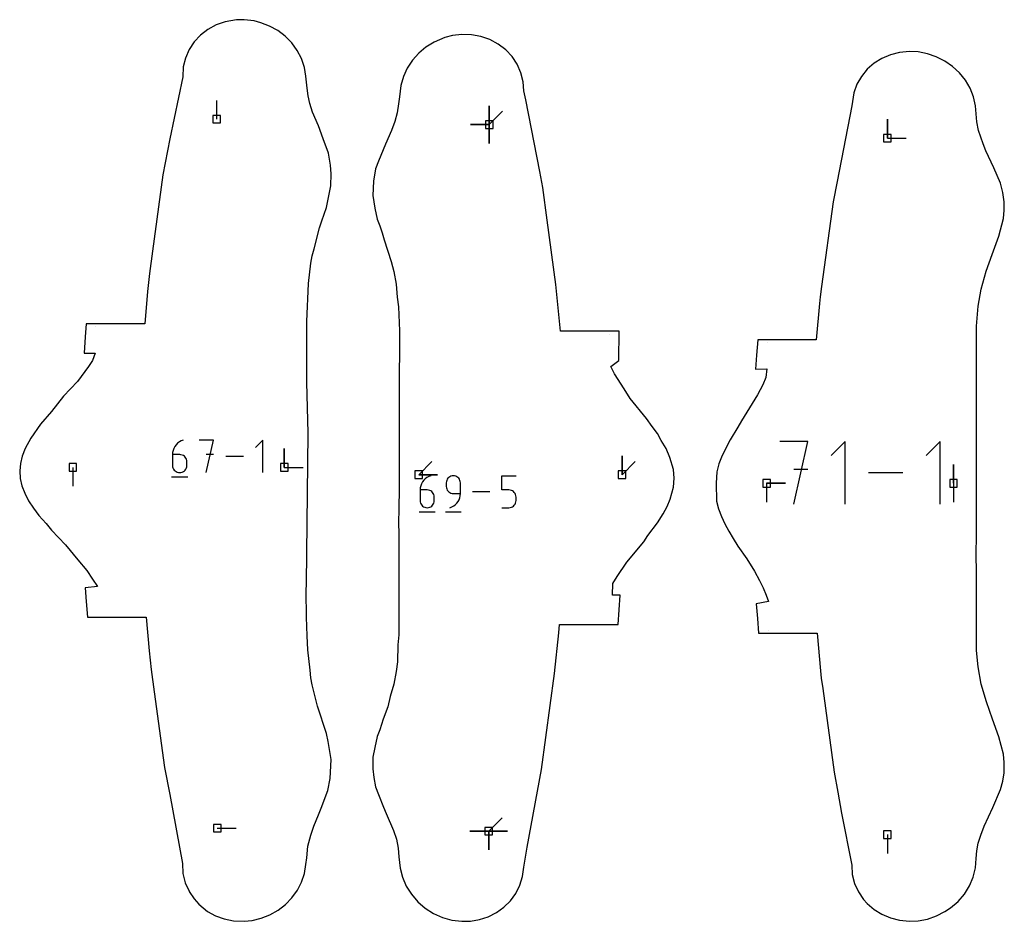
# Model space of a CAD drawing. Extents: x 0 to 600, y 0 to 900.
# Tile 22 of 55: x 293 to 368, y 513 to 581. Entities that reach past the tile are written whole.
import ezdxf

# ---------------------------------------------------------------- set-up
doc = ezdxf.new("R2010")
doc.units = 0

msp = doc.modelspace()

# ---------------------------------------------------------------- linework, layer by layer
at = {"layer": 'annotation', "color": 1}
for p, q in [((307.862592, 573.867046), (307.862592, 575.295796)), ((328.572881, 573.45976), (328.572881, 574.88851)), ((328.572881, 573.45976), (328.572881, 574.88851)), ((328.572881, 574.88851), (328.572881, 573.45976)), ((328.572881, 573.45976), (328.572881, 574.88851)), ((328.572881, 574.88851), (328.572881, 573.45976)), ((328.572881, 573.45976), (328.572881, 574.88851)), ((328.572881, 574.88851), (328.572881, 573.45976)), ((328.572881, 573.45976), (329.58316, 574.470039)), ((328.572881, 573.45976), (327.144131, 573.45976)), ((328.572881, 573.45976), (327.144131, 573.45976)), ((327.144131, 573.45976), (328.572881, 573.45976)), ((328.572881, 573.45976), (328.572881, 572.03101)), ((328.572881, 573.45976), (328.572881, 572.03101)), ((328.572881, 572.03101), (328.572881, 573.45976)), ((328.572881, 573.45976), (328.572881, 572.03101)), ((328.572881, 572.03101), (328.572881, 573.45976)), ((358.829745, 572.430741), (358.829745, 573.859491)), ((358.829745, 572.430741), (358.829745, 573.859491)), ((358.829745, 573.859491), (358.829745, 572.430741)), ((358.829745, 572.430741), (360.258495, 572.430741)), ((298.638288, 558.101106), (298.63828, 558.100981)), ((337.695668, 557.539834), (337.69521, 557.546376)), ((349.715175, 556.895906), (349.71516, 556.895703)), ((304.89497, 549.25169), (304.781307, 549.137545)), ((305.024507, 549.349375), (304.89497, 549.25169)), ((305.168443, 549.428616), (305.024507, 549.349375)), ((305.325298, 549.487428), (305.168443, 549.428616)), ((305.325298, 549.487428), (305.325298, 549.487428)), ((307.618923, 549.487428), (306.522461, 549.487428)), ((307.070769, 547.021741), (307.618923, 549.487428)), ((311.364692, 549.487428), (310.816539, 548.939119)), ((311.364692, 547.021741), (311.364692, 549.487428)), ((352.774187, 549.389011), (350.658539, 549.389011)), ((351.716512, 544.631413), (352.774187, 549.389011)), ((355.616259, 549.389011), (354.558584, 548.331038)), ((355.616259, 544.631413), (355.616259, 549.389011)), ((362.843505, 549.389011), (361.785831, 548.331038)), ((362.843505, 544.631413), (362.843505, 549.389011)), ((304.514959, 548.55608), (304.502835, 548.389419)), ((304.550346, 548.716208), (304.514959, 548.55608)), ((304.607518, 548.867819), (304.550346, 548.716208)), ((304.684997, 549.008926), (304.607518, 548.867819)), ((304.781307, 549.137545), (304.684997, 549.008926)), ((312.998646, 547.422532), (312.998646, 548.851282)), ((312.998646, 547.422532), (312.998646, 548.851282)), ((312.998646, 548.851282), (312.998646, 547.422532)), ((304.502835, 548.389419), (304.502835, 547.569894)), ((305.05037, 548.389419), (304.502835, 548.389419)), ((305.148846, 548.380631), (305.05037, 548.389419)), ((305.241508, 548.355286), (305.148846, 548.380631)), ((305.326815, 548.314912), (305.241508, 548.355286)), ((305.403227, 548.261037), (305.326815, 548.314912)), ((305.469201, 548.195191), (305.403227, 548.261037)), ((305.523198, 548.118902), (305.469201, 548.195191)), ((305.563675, 548.033697), (305.523198, 548.118902)), ((305.589091, 547.941106), (305.563675, 548.033697)), ((305.597906, 547.842657), (305.589091, 547.941106)), ((305.597906, 547.569894), (305.597906, 547.842657)), ((305.597906, 547.842657), (305.597906, 547.842657)), ((307.618923, 548.389419), (307.070769, 548.389419)), ((309.89206, 548.254584), (308.543865, 548.254584)), ((323.209901, 546.862075), (324.22018, 547.872354)), ((338.660905, 546.862075), (338.660905, 548.290825)), ((338.660905, 546.862075), (338.660905, 548.290825)), ((338.660905, 548.290825), (338.660905, 546.862075)), ((338.660905, 546.862075), (339.671184, 547.872354)), ((296.924612, 547.422532), (296.924612, 545.993783)), ((304.502835, 547.569894), (304.502835, 547.569894)), ((304.502835, 547.569894), (304.511675, 547.471398)), ((304.511675, 547.471398), (304.537155, 547.378679)), ((304.537155, 547.378679), (304.577715, 547.293289)), ((304.577715, 547.293289), (304.631794, 547.21678)), ((304.631794, 547.21678), (304.697832, 547.150703)), ((304.697832, 547.150703), (304.774269, 547.096609)), ((304.774269, 547.096609), (304.859544, 547.05605)), ((304.859544, 547.05605), (304.952098, 547.030576)), ((304.952098, 547.030576), (305.05037, 547.021741)), ((305.05037, 547.021741), (305.148846, 547.030576)), ((305.05037, 547.021741), (305.05037, 547.021741)), ((305.148846, 547.030576), (305.241508, 547.05605)), ((305.241508, 547.05605), (305.326815, 547.096609)), ((305.326815, 547.096609), (305.403227, 547.150703)), ((305.403227, 547.150703), (305.469201, 547.21678)), ((305.469201, 547.21678), (305.523198, 547.293289)), ((305.523198, 547.293289), (305.563675, 547.378679)), ((305.563675, 547.378679), (305.589091, 547.471398)), ((305.589091, 547.471398), (305.597906, 547.569894)), ((312.998646, 547.422532), (314.427396, 547.422532)), ((352.774187, 547.270379), (351.716512, 547.270379)), ((360.00203, 547.010212), (357.400657, 547.010212)), ((363.852964, 546.215873), (363.852964, 547.644622)), ((363.852964, 546.215873), (363.852964, 547.644622)), ((363.852964, 547.644622), (363.852964, 546.215873)), ((304.434258, 546.71353), (305.667101, 546.71353)), ((323.209901, 546.862075), (324.638651, 546.862075)), ((323.209901, 546.862075), (324.638651, 546.862075)), ((324.638651, 546.862075), (323.209901, 546.862075)), ((323.498729, 546.313285), (323.422518, 546.174487)), ((323.593463, 546.439798), (323.498729, 546.313285)), ((323.705265, 546.552075), (323.593463, 546.439798)), ((323.832682, 546.648162), (323.705265, 546.552075)), ((323.974262, 546.726106), (323.832682, 546.648162)), ((324.128549, 546.783954), (323.974262, 546.726106)), ((324.128549, 546.783954), (324.128549, 546.783954)), ((325.314738, 546.34151), (325.306042, 546.24462)), ((325.306042, 546.24462), (325.306042, 545.974953)), ((325.3398, 546.432726), (325.314738, 546.34151)), ((325.379696, 546.516738), (325.3398, 546.432726)), ((325.43289, 546.592019), (325.379696, 546.516738)), ((325.497847, 546.65704), (325.43289, 546.592019)), ((325.573033, 546.710272), (325.497847, 546.65704)), ((325.656913, 546.750188), (325.573033, 546.710272)), ((325.747952, 546.775258), (325.656913, 546.750188)), ((325.844616, 546.783954), (325.747952, 546.775258)), ((325.941479, 546.775258), (325.844616, 546.783954)), ((325.844616, 546.783954), (325.844616, 546.783954)), ((326.032625, 546.750188), (325.941479, 546.775258)), ((326.116536, 546.710272), (326.032625, 546.750188)), ((326.191697, 546.65704), (326.116536, 546.710272)), ((326.256592, 546.592019), (326.191697, 546.65704)), ((326.309704, 546.516738), (326.256592, 546.592019)), ((326.349519, 546.432726), (326.309704, 546.516738)), ((326.374519, 546.34151), (326.349519, 546.432726)), ((326.383189, 546.24462), (326.374519, 546.34151)), ((326.383189, 545.435771), (326.383189, 546.24462)), ((326.383189, 546.24462), (326.383189, 546.24462)), ((329.528468, 545.703917), (329.528468, 546.783954)), ((329.528468, 546.783954), (330.605615, 546.783954)), ((349.650273, 546.215873), (351.079023, 546.215872)), ((349.650273, 546.215873), (351.079023, 546.215872)), ((351.079023, 546.215872), (349.650273, 546.215873)), ((349.650273, 546.215873), (349.650273, 544.787123)), ((363.852964, 546.215873), (363.852964, 544.787123)), ((323.331474, 545.867851), (323.319548, 545.703917)), ((323.319548, 545.703917), (323.319548, 544.897806)), ((323.858122, 545.703917), (323.319548, 545.703917)), ((323.366281, 546.025358), (323.331474, 545.867851)), ((323.422518, 546.174487), (323.366281, 546.025358)), ((323.954986, 545.695273), (323.858122, 545.703917)), ((324.046131, 545.670343), (323.954986, 545.695273)), ((324.130042, 545.63063), (324.046131, 545.670343)), ((324.205203, 545.577637), (324.130042, 545.63063)), ((324.270098, 545.512868), (324.205203, 545.577637)), ((324.32321, 545.437828), (324.270098, 545.512868)), ((325.306042, 545.974953), (325.306042, 545.974953)), ((325.306042, 545.974953), (325.314738, 545.878069)), ((325.314738, 545.878069), (325.3398, 545.786867)), ((325.3398, 545.786867), (325.379696, 545.702875)), ((325.379696, 545.702875), (325.43289, 545.627618)), ((325.43289, 545.627618), (325.497847, 545.562623)), ((325.497847, 545.562623), (325.573033, 545.509414)), ((325.573033, 545.509414), (325.656913, 545.469519)), ((325.656913, 545.469519), (325.747952, 545.444463)), ((325.747952, 545.444463), (325.844616, 545.435771)), ((328.619197, 545.571289), (327.293068, 545.571289)), ((330.067041, 545.703917), (329.528468, 545.703917)), ((330.163745, 545.695273), (330.067041, 545.703917)), ((330.254805, 545.670343), (330.163745, 545.695273)), ((330.338691, 545.63063), (330.254805, 545.670343)), ((330.413872, 545.577637), (330.338691, 545.63063)), ((330.478817, 545.512868), (330.413872, 545.577637)), ((330.531995, 545.437828), (330.478817, 545.512868)), ((323.319548, 544.897806), (323.319548, 544.897806)), ((323.319548, 544.897806), (323.328244, 544.800922)), ((323.328244, 544.800922), (323.353307, 544.70972)), ((323.353307, 544.70972), (323.393202, 544.625728)), ((324.363025, 545.354018), (324.32321, 545.437828)), ((324.32321, 544.625728), (324.363025, 544.70972)), ((324.388025, 545.262942), (324.363025, 545.354018)), ((324.363025, 544.70972), (324.388025, 544.800922)), ((324.396695, 545.166104), (324.388025, 545.262942)), ((324.388025, 544.800922), (324.396695, 544.897806)), ((324.396695, 544.897806), (324.396695, 545.166104)), ((324.396695, 545.166104), (324.396695, 545.166104)), ((325.844616, 545.435771), (326.383189, 545.435771)), ((325.997743, 544.589383), (326.109431, 544.7014)), ((326.109431, 544.7014), (326.204088, 544.827672)), ((326.204088, 544.827672), (326.280254, 544.966222)), ((326.280254, 544.966222), (326.336466, 545.115072)), ((326.336466, 545.115072), (326.371265, 545.272248)), ((326.371265, 545.272248), (326.383189, 545.435771)), ((330.531961, 544.625728), (330.571857, 544.70972)), ((330.571874, 545.354018), (330.531995, 545.437828)), ((330.571857, 544.70972), (330.59692, 544.800922)), ((330.596925, 545.262942), (330.571874, 545.354018)), ((330.59692, 544.800922), (330.605615, 544.897806)), ((330.605615, 545.166104), (330.596925, 545.262942)), ((330.605615, 544.897806), (330.605615, 545.166104)), ((330.605615, 545.166104), (330.605615, 545.166104)), ((323.252094, 544.055458), (324.464759, 544.055458)), ((323.393202, 544.625728), (323.446396, 544.550471)), ((323.446396, 544.550471), (323.511354, 544.485476)), ((323.511354, 544.485476), (323.58654, 544.432267)), ((323.58654, 544.432267), (323.670419, 544.392372)), ((323.670419, 544.392372), (323.761458, 544.367316)), ((323.761458, 544.367316), (323.858122, 544.358624)), ((323.858122, 544.358624), (323.954986, 544.367316)), ((323.858122, 544.358624), (323.858122, 544.358624)), ((323.954986, 544.367316), (324.046131, 544.392372)), ((324.046131, 544.392372), (324.130042, 544.432267)), ((324.130042, 544.432267), (324.205203, 544.485476)), ((324.205203, 544.485476), (324.270098, 544.550471)), ((324.270098, 544.550471), (324.32321, 544.625728)), ((325.238739, 544.055458), (326.451404, 544.055458)), ((325.575101, 544.358624), (325.729117, 544.416018)), ((325.575101, 544.358624), (325.575101, 544.358624)), ((325.729117, 544.416018), (325.870485, 544.493597)), ((325.870485, 544.493597), (325.997743, 544.589383)), ((329.528468, 544.358624), (330.067041, 544.358624)), ((330.067041, 544.358624), (330.163705, 544.367316)), ((330.067041, 544.358624), (330.067041, 544.358624)), ((330.163705, 544.367316), (330.254744, 544.392372)), ((330.254744, 544.392372), (330.338624, 544.432267)), ((330.338624, 544.432267), (330.41381, 544.485476)), ((330.41381, 544.485476), (330.478767, 544.550471)), ((330.478767, 544.550471), (330.531961, 544.625728)), ((349.765912, 535.066701), (349.765918, 535.066632)), ((328.53433, 519.788556), (329.544608, 520.798835)), ((307.905835, 520.014562), (309.334585, 520.014562)), ((328.53433, 519.788556), (327.10558, 519.788556)), ((328.53433, 519.788556), (327.10558, 519.788556)), ((327.10558, 519.788556), (328.53433, 519.788556)), ((328.53433, 519.788556), (328.534329, 518.359806)), ((328.53433, 519.788556), (328.534329, 518.359806)), ((328.534329, 518.359806), (328.53433, 519.788556)), ((328.53433, 519.788556), (328.534329, 518.359806)), ((328.534329, 518.359806), (328.53433, 519.788556)), ((328.53433, 519.788556), (329.96308, 519.788556)), ((328.53433, 519.788556), (329.96308, 519.788556)), ((329.96308, 519.788556), (328.53433, 519.788556)), ((328.53433, 519.788556), (329.96308, 519.788556)), ((329.96308, 519.788556), (328.53433, 519.788556)), ((328.53433, 519.788556), (329.96308, 519.788556)), ((329.96308, 519.788556), (328.53433, 519.788556)), ((358.829745, 519.524548), (358.829745, 518.095798))]:
    msp.add_line(p, q, dxfattribs=at)
at = {"layer": 'boundary', "color": 5}
for p, q in [((309.355073, 581.407237), (308.506491, 581.269604)), ((309.961531, 581.426637), (309.355073, 581.407237)), ((310.696386, 581.340338), (309.961531, 581.426637)), ((307.191465, 580.687376), (306.628695, 580.253242)), ((307.822585, 581.028984), (307.191465, 580.687376)), ((308.506491, 581.269604), (307.822585, 581.028984)), ((311.21312, 581.200608), (310.696386, 581.340338)), ((311.879158, 580.943277), (311.21312, 581.200608)), ((312.501755, 580.595259), (311.879158, 580.943277)), ((306.628695, 580.253242), (306.148129, 579.73729)), ((313.067321, 580.163958), (312.501755, 580.595259)), ((313.563307, 579.658355), (313.067321, 580.163958)), ((325.205592, 580.069485), (324.376722, 579.729428)), ((325.778537, 580.22156), (325.205592, 580.069485)), ((326.487276, 580.305722), (325.778537, 580.22156)), ((327.222364, 580.283136), (326.487276, 580.305722)), ((327.942497, 580.150454), (327.222364, 580.283136)), ((328.626813, 579.910772), (327.942497, 580.150454)), ((329.258495, 579.570054), (328.626813, 579.910772)), ((305.761574, 579.152223), (305.478549, 578.512524)), ((306.148129, 579.73729), (305.761574, 579.152223)), ((313.978341, 579.089053), (313.563307, 579.658355)), ((323.763385, 579.34684), (323.212018, 578.883294)), ((324.376722, 579.729428), (323.763385, 579.34684)), ((329.821958, 579.136706), (329.258495, 579.570054)), ((330.303322, 578.621435), (329.821958, 579.136706)), ((305.478549, 578.512524), (305.30588, 577.833808)), ((314.302412, 578.467945), (313.978341, 579.089053)), ((314.527078, 577.808414), (314.302412, 578.467945)), ((323.212018, 578.883294), (322.734991, 578.348739)), ((330.690772, 578.036963), (330.303322, 578.621435)), ((358.409255, 578.484497), (357.817297, 578.114883)), ((359.055511, 578.75894), (358.409255, 578.484497)), ((359.740637, 578.93328), (359.055511, 578.75894)), ((360.506778, 579.005627), (359.740637, 578.93328)), ((361.158582, 578.973734), (360.506778, 579.005627)), ((361.863542, 578.841066), (361.158582, 578.973734)), ((362.546286, 578.609785), (361.863542, 578.841066)), ((363.190267, 578.285226), (362.546286, 578.609785)), ((305.30588, 577.833808), (305.288494, 577.087044)), ((314.645113, 577.125513), (314.527078, 577.808414)), ((322.343363, 577.754491), (322.046553, 577.11333)), ((322.734991, 578.348739), (322.343363, 577.754491)), ((330.974736, 577.397688), (330.690772, 578.036963)), ((357.29429, 577.657242), (356.853844, 577.120976)), ((357.817297, 578.114883), (357.29429, 577.657242)), ((363.781395, 577.87442), (363.190267, 578.285226)), ((364.30657, 577.386077), (363.781395, 577.87442)), ((305.288494, 577.087044), (304.306433, 572.368834)), ((314.731929, 576.231125), (314.645113, 577.125513)), ((322.046553, 577.11333), (321.852454, 576.439141)), ((331.148342, 576.719413), (330.974736, 577.397688)), ((356.853844, 577.120976), (356.508071, 576.517625)), ((364.753824, 576.830449), (364.30657, 577.386077)), ((314.810181, 575.650415), (314.731929, 576.231125)), ((321.852454, 576.439141), (321.747638, 575.564068)), ((331.207247, 576.016174), (331.148342, 576.719413)), ((356.508071, 576.517625), (356.267216, 575.860669)), ((365.112566, 576.219311), (364.753824, 576.830449)), ((365.373717, 575.565763), (365.112566, 576.219311)), ((314.943316, 575.072462), (314.810181, 575.650415)), ((321.747638, 575.564068), (321.685668, 575.037374)), ((331.3483, 575.342047), (331.207247, 576.016174)), ((356.267216, 575.860669), (356.135163, 574.873839)), ((365.529876, 574.884324), (365.373717, 575.565763)), ((315.150996, 574.401367), (314.943316, 575.072462)), ((321.685668, 575.037374), (321.580947, 574.361918)), ((332.408158, 569.9), (331.3483, 575.342047)), ((356.135163, 574.873839), (355.003529, 569.133801)), ((365.580538, 574.265247), (365.529876, 574.884324)), ((315.601889, 573.357684), (315.150996, 574.401367)), ((321.580947, 574.361918), (321.396335, 573.685715)), ((365.634269, 573.675365), (365.580538, 574.265247)), ((315.948021, 572.373851), (315.601889, 573.357684)), ((321.396335, 573.685715), (321.147012, 573.006062)), ((365.753413, 573.004439), (365.634269, 573.675365)), ((321.147012, 573.006062), (320.691717, 571.968443)), ((366.099864, 571.999695), (365.753413, 573.004439)), ((304.306433, 572.368834), (303.780926, 569.644377)), ((316.34707, 571.277215), (315.948021, 572.373851)), ((320.691717, 571.968443), (320.154654, 570.669039)), ((366.309329, 571.478284), (366.099864, 571.999695)), ((316.50091, 570.38082), (316.34707, 571.277215)), ((366.91715, 570.179911), (366.309329, 571.478284)), ((316.555713, 569.714038), (316.50091, 570.38082)), ((320.154654, 570.669039), (319.935007, 570.086899)), ((367.420097, 569.007724), (366.91715, 570.179911)), ((303.780926, 569.644377), (302.985151, 563.853668)), ((316.547295, 568.798972), (316.555713, 569.714038)), ((319.935007, 570.086899), (319.775215, 569.169935)), ((332.63433, 568.67345), (332.408158, 569.9)), ((316.33067, 567.785309), (316.547295, 568.798972)), ((319.775215, 569.169935), (319.733272, 568.066616)), ((332.972816, 566.210326), (332.63433, 568.67345)), ((355.003529, 569.133801), (354.697015, 567.588082)), ((367.608722, 568.306259), (367.420097, 569.007724)), ((319.733272, 568.066616), (319.881546, 567.117164)), ((367.704942, 567.580916), (367.608722, 568.306259)), ((315.862036, 566.139274), (316.204043, 567.16176)), ((316.204043, 567.16176), (316.33067, 567.785309)), ((354.697015, 567.588082), (353.823709, 561.162565)), ((367.711894, 566.958171), (367.704942, 567.580916)), ((319.881546, 567.117164), (320.064687, 566.269295)), ((367.638868, 566.318474), (367.711894, 566.958171)), ((315.673744, 565.617247), (315.862036, 566.139274)), ((320.064687, 566.269295), (320.246188, 565.763722)), ((320.246188, 565.763722), (320.43357, 565.243694)), ((333.639236, 561.30694), (332.972816, 566.210326)), ((367.298942, 564.988716), (367.638868, 566.318474)), ((315.280784, 564.019676), (315.673744, 565.617247)), ((320.43357, 565.243694), (320.590736, 564.702309)), ((366.799493, 563.597715), (367.298942, 564.988716)), ((320.590736, 564.702309), (321.128623, 563.069411)), ((302.985151, 563.853668), (302.75209, 562.138873)), ((315.023454, 562.931645), (315.124964, 563.481707)), ((315.124964, 563.481707), (315.280784, 564.019676)), ((366.338975, 562.320253), (366.799493, 563.597715)), ((314.832335, 561.381632), (315.023454, 562.931645)), ((321.128623, 563.069411), (321.321132, 562.288041)), ((302.75209, 562.138873), (302.615582, 560.78889)), ((321.321132, 562.288041), (321.497985, 561.329654)), ((365.953767, 560.968823), (366.338975, 562.320253)), ((314.713848, 558.513267), (314.832335, 561.381632)), ((321.497985, 561.329654), (321.585563, 560.343671)), ((333.893937, 558.785071), (333.639236, 561.30694)), ((353.823709, 561.162565), (353.714759, 560.370379)), ((302.615582, 560.78889), (302.399704, 558.328112)), ((365.716911, 559.67706), (365.953767, 560.968823)), ((321.585563, 560.343671), (321.674687, 559.618431)), ((353.664366, 559.864625), (353.423883, 557.12031)), ((353.714759, 560.370379), (353.664366, 559.864625)), ((365.600017, 558.137617), (365.716911, 559.67706)), ((321.674687, 559.618431), (321.758986, 557.790935)), ((297.940533, 558.328341), (297.871477, 557.346397)), ((300.417977, 558.328185), (297.940533, 558.328341)), ((302.399704, 558.328112), (300.417977, 558.328185)), ((314.715491, 557.773327), (314.713848, 558.513267)), ((333.981208, 557.766476), (333.893937, 558.785071)), ((314.713968, 557.021966), (314.715491, 557.773327)), ((321.758986, 557.790935), (321.727699, 552.957845)), ((337.613715, 557.76669), (333.981208, 557.766476)), ((338.439746, 557.766753), (337.613715, 557.76669)), ((338.422592, 555.539626), (338.439746, 557.766753)), ((365.604531, 556.0817), (365.600017, 558.137617)), ((297.871477, 557.346397), (297.789447, 556.099731)), ((314.713563, 553.886865), (314.713968, 557.021966)), ((348.971965, 557.120146), (348.882905, 555.942724)), ((352.619756, 557.120217), (348.971965, 557.120146)), ((353.423883, 557.12031), (352.619756, 557.120217)), ((297.789447, 556.099731), (298.630306, 556.101091)), ((298.630306, 556.101091), (298.435482, 555.543042)), ((348.882905, 555.942724), (348.803049, 554.891843)), ((365.611395, 552.991511), (365.604531, 556.0817)), ((298.435482, 555.543042), (298.126801, 555.085029)), ((337.807466, 555.095052), (338.422592, 555.539626)), ((298.126801, 555.085029), (297.277125, 553.949378)), ((338.09951, 554.527796), (337.807466, 555.095052)), ((338.819914, 553.393344), (338.09951, 554.527796)), ((348.803049, 554.891843), (349.66222, 554.895652)), ((349.66222, 554.895652), (349.590313, 554.245888)), ((297.277125, 553.949378), (296.222443, 552.820727)), ((314.815829, 550.015156), (314.713563, 553.886865)), ((349.36522, 553.689083), (348.964389, 552.931538)), ((349.590313, 554.245888), (349.36522, 553.689083)), ((321.727699, 552.957845), (321.729424, 552.355245)), ((339.29014, 552.645287), (338.819914, 553.393344)), ((348.964389, 552.931538), (347.737495, 550.964672)), ((365.605639, 550.152588), (365.611395, 552.991511)), ((296.222443, 552.820727), (295.299607, 551.677746)), ((321.729424, 552.355245), (321.71649, 545.760665)), ((340.527779, 551.12325), (339.29014, 552.645287)), ((295.299607, 551.677746), (294.478054, 550.701929)), ((294.478054, 550.701929), (293.73391, 549.639634)), ((340.940376, 550.533243), (340.527779, 551.12325)), ((347.737495, 550.964672), (347.469431, 550.484559)), ((314.673151, 538.590923), (314.815829, 550.015156)), ((341.355401, 549.988465), (340.940376, 550.533243)), ((341.646932, 549.46726), (341.355401, 549.988465)), ((347.469431, 550.484559), (346.873355, 549.507808)), ((365.601822, 548.20761), (365.605639, 550.152588)), ((293.73391, 549.639634), (293.299115, 548.843139)), ((342.027092, 548.856212), (341.646932, 549.46726)), ((346.873355, 549.507808), (346.274566, 548.31907)), ((293.299115, 548.843139), (293.080243, 548.279243)), ((342.306869, 548.175134), (342.027092, 548.856212)), ((292.942073, 547.713913), (292.891295, 547.14892)), ((293.080243, 548.279243), (292.942073, 547.713913)), ((342.566608, 547.266813), (342.306869, 548.175134)), ((346.030747, 547.691844), (345.859326, 547.086645)), ((346.274566, 548.31907), (346.030747, 547.691844)), ((365.600512, 547.606677), (365.601822, 548.20761)), ((292.891295, 547.14892), (292.93065, 546.584351)), ((342.616343, 546.59396), (342.566608, 547.266813)), ((345.859326, 547.086645), (345.813608, 546.23351)), ((365.596333, 542.407511), (365.600907, 547.080076)), ((365.600907, 547.080076), (365.600512, 547.606677)), ((292.93065, 546.584351), (293.060618, 546.017924)), ((342.577077, 545.921569), (342.616343, 546.59396)), ((345.813608, 546.23351), (345.842821, 544.858299)), ((293.060618, 546.017924), (293.276299, 545.454632)), ((293.276299, 545.454632), (293.570604, 544.891773)), ((321.71649, 545.760665), (321.700379, 544.32614)), ((342.326503, 545.015011), (342.577077, 545.921569)), ((293.570604, 544.891773), (293.932708, 544.32921)), ((342.084845, 544.457542), (342.326503, 545.015011)), ((345.842821, 544.858299), (345.999845, 544.265177)), ((293.932708, 544.32921), (294.351373, 543.765791)), ((321.700379, 544.32614), (321.688638, 543.15121)), ((341.784307, 543.901948), (342.084845, 544.457542)), ((345.999845, 544.265177), (346.211546, 543.701795)), ((294.351373, 543.765791), (294.914896, 543.146129)), ((340.628075, 542.241771), (341.36094, 543.212225)), ((341.36094, 543.212225), (341.784307, 543.901948)), ((346.211546, 543.701795), (346.472635, 543.138692)), ((294.914896, 543.146129), (295.304005, 542.642116)), ((295.304005, 542.642116), (296.38022, 541.543397)), ((321.688638, 543.15121), (321.707718, 542.425566)), ((346.472635, 543.138692), (346.774961, 542.575913)), ((346.774961, 542.575913), (347.109613, 542.013244)), ((321.707554, 541.749189), (321.701587, 537.678704)), ((321.707718, 542.425566), (321.707554, 541.749189)), ((339.029751, 540.225008), (340.310279, 541.765271)), ((340.310279, 541.765271), (340.628075, 542.241771)), ((347.109613, 542.013244), (347.467258, 541.449513)), ((365.585462, 540.682129), (365.596333, 542.407511)), ((296.38022, 541.543397), (297.319292, 540.398327)), ((347.467258, 541.449513), (348.137637, 540.463456)), ((297.319292, 540.398327), (297.981517, 539.600283)), ((338.304627, 539.13588), (339.029751, 540.225008)), ((348.137637, 540.463456), (348.717478, 539.532652)), ((365.587042, 539.580553), (365.585462, 540.682129)), ((297.981517, 539.600283), (298.434788, 538.931785)), ((348.717478, 539.532652), (349.117941, 538.824249)), ((365.595863, 536.529953), (365.587042, 539.580553)), ((298.434788, 538.931785), (298.808226, 538.373715)), ((337.976323, 538.589074), (338.304627, 539.13588)), ((349.117941, 538.824249), (349.393242, 538.274848)), ((298.808226, 538.373715), (297.875389, 538.271925)), ((297.875389, 538.271925), (297.95271, 537.231129)), ((314.669595, 538.02651), (314.673151, 538.590923)), ((314.686315, 536.043837), (314.669595, 538.02651)), ((337.949696, 537.711961), (337.976323, 538.589074)), ((349.393242, 538.274848), (349.625546, 537.725235)), ((297.95271, 537.231129), (298.043813, 536.043377)), ((321.701587, 537.678704), (321.706855, 534.70386)), ((338.529751, 537.711795), (337.949696, 537.711961)), ((338.36349, 535.481444), (338.529751, 537.711795)), ((349.782504, 537.239011), (348.861693, 537.064718)), ((349.625546, 537.725235), (349.782504, 537.239011)), ((348.861693, 537.064718), (348.944861, 535.932811)), ((365.601686, 534.962897), (365.595863, 536.529953)), ((298.043813, 536.043377), (300.750115, 536.043366)), ((300.750115, 536.043366), (302.502127, 536.043277)), ((302.502127, 536.043277), (302.740295, 533.494743)), ((314.732767, 534.633121), (314.686315, 536.043837)), ((348.944861, 535.932811), (349.03071, 534.840697)), ((333.850912, 534.865465), (333.906916, 535.481563)), ((333.906916, 535.481563), (337.540581, 535.481492)), ((337.540581, 535.481492), (338.36349, 535.481444)), ((314.782065, 533.561808), (314.732767, 534.633121)), ((321.706855, 534.70386), (321.63872, 533.946221)), ((333.525029, 531.772785), (333.850912, 534.865465)), ((349.03071, 534.840697), (352.688665, 534.835421)), ((352.688665, 534.835421), (353.487995, 534.835488)), ((353.487995, 534.835488), (353.750148, 531.95622)), ((365.610027, 533.518482), (365.601686, 534.962897)), ((302.740295, 533.494743), (302.891522, 532.058355)), ((314.972887, 532.008236), (314.782065, 533.561808)), ((321.63872, 533.946221), (321.589829, 532.661711)), ((365.716315, 532.281431), (365.610027, 533.518482)), ((302.891522, 532.058355), (303.121733, 530.359923)), ((315.023013, 531.442036), (314.972887, 532.008236)), ((321.589829, 532.661711), (321.498569, 531.921248)), ((365.958907, 530.948339), (365.716315, 532.281431)), ((315.124437, 530.891507), (315.023013, 531.442036)), ((321.498569, 531.921248), (321.321943, 530.962297)), ((332.866717, 526.915822), (333.525029, 531.772785)), ((353.750148, 531.95622), (353.80508, 531.422491)), ((353.80508, 531.422491), (353.913281, 530.637852)), ((315.519353, 529.288874), (315.124437, 530.891507)), ((321.321943, 530.962297), (321.050535, 530.024482)), ((353.913281, 530.637852), (354.776033, 524.272708)), ((366.348555, 529.602453), (365.958907, 530.948339)), ((303.121733, 530.359923), (303.902879, 524.625556)), ((321.050535, 530.024482), (320.856301, 529.234966)), ((316.203611, 527.211694), (315.519353, 529.288874)), ((320.856301, 529.234966), (320.521551, 528.306606)), ((366.822156, 528.293464), (366.348555, 529.602453)), ((320.521551, 528.306606), (320.246929, 527.486166)), ((367.302307, 526.948713), (366.822156, 528.293464)), ((320.246929, 527.486166), (320.065284, 526.980495)), ((316.330303, 526.588848), (316.203611, 527.211694)), ((320.065284, 526.980495), (319.881814, 526.133313)), ((332.534425, 524.476506), (332.866717, 526.915822)), ((367.638102, 525.640886), (367.302307, 526.948713)), ((316.547686, 525.224928), (316.330303, 526.588848)), ((319.881814, 526.133313), (319.730713, 525.415193)), ((319.730713, 525.415193), (319.732015, 524.53487)), ((367.711738, 525.003006), (367.638102, 525.640886)), ((303.902879, 524.625556), (304.294044, 522.575399)), ((316.476039, 523.799668), (316.547686, 525.224928)), ((319.732015, 524.53487), (319.806751, 523.86767)), ((367.690538, 524.218975), (367.711738, 525.003006)), ((316.29953, 522.885358), (316.476039, 523.799668)), ((319.806751, 523.86767), (319.933535, 523.164091)), ((331.452384, 518.583318), (332.534425, 524.476506)), ((354.776033, 524.272708), (355.063569, 522.755454)), ((367.596162, 523.576057), (367.690538, 524.218975)), ((319.933535, 523.164091), (320.1532, 522.58105)), ((367.422031, 522.951491), (367.596162, 523.576057)), ((304.294044, 522.575399), (305.259579, 517.339686)), ((315.794066, 521.529745), (316.29953, 522.885358)), ((320.1532, 522.58105), (320.535263, 521.60376)), ((355.063569, 522.755454), (355.352794, 521.165553)), ((366.84648, 521.593162), (367.422031, 522.951491)), ((315.603842, 521.017263), (315.794066, 521.529745)), ((320.535263, 521.60376), (320.750716, 521.131384)), ((366.182333, 520.168958), (366.84648, 521.593162)), ((315.233218, 520.173318), (315.603842, 521.017263)), ((320.750716, 521.131384), (321.307992, 519.842842)), ((355.352794, 521.165553), (356.113061, 517.210904)), ((315.002661, 519.496017), (315.233218, 520.173318)), ((365.917923, 519.483098), (366.182333, 520.168958)), ((314.799094, 518.636966), (315.002661, 519.496017)), ((321.307992, 519.842842), (321.512613, 519.174851)), ((365.737385, 518.882065), (365.917923, 519.483098)), ((314.705422, 517.77406), (314.799094, 518.636966)), ((321.512613, 519.174851), (321.645822, 518.506702)), ((331.193337, 517.053755), (331.452384, 518.583318)), ((365.63554, 518.291843), (365.737385, 518.882065)), ((314.644241, 517.255936), (314.705422, 517.77406)), ((321.645822, 518.506702), (321.70137, 517.84926)), ((321.70137, 517.84926), (321.81005, 516.981411)), ((365.581584, 517.702968), (365.63554, 518.291843)), ((305.259579, 517.339686), (305.300821, 516.576631)), ((314.531943, 516.585142), (314.644241, 517.255936)), ((331.103502, 516.350625), (331.193337, 517.053755)), ((356.113061, 517.210904), (356.163041, 516.504762)), ((365.524373, 516.997448), (365.581584, 517.702968)), ((305.300821, 516.576631), (305.476608, 515.863778)), ((314.311209, 515.925152), (314.531943, 516.585142)), ((321.81005, 516.981411), (321.983503, 516.284151)), ((321.983503, 516.284151), (322.26801, 515.615303)), ((330.89982, 515.679685), (331.103502, 516.350625)), ((356.163041, 516.504762), (356.335986, 515.825534)), ((365.068074, 515.630842), (365.351749, 516.299969)), ((365.351749, 516.299969), (365.524373, 516.997448)), ((305.476608, 515.863778), (305.758536, 515.223448)), ((313.991142, 515.303142), (314.311209, 515.925152)), ((322.26801, 515.615303), (322.65652, 514.991406)), ((330.589417, 515.056646), (330.89982, 515.679685)), ((356.335986, 515.825534), (356.620002, 515.186361)), ((364.680279, 515.006528), (365.068074, 515.630842)), ((305.758536, 515.223448), (305.765485, 515.212801)), ((305.765485, 515.212801), (306.143369, 514.636861)), ((313.580102, 514.73233), (313.991142, 515.303142)), ((322.65652, 514.991406), (323.139484, 514.427853)), ((330.18197, 514.495452), (330.589417, 515.056646)), ((356.620002, 515.186361), (357.00807, 514.602918)), ((364.197954, 514.442437), (364.680279, 515.006528)), ((306.143369, 514.636861), (306.497729, 514.252777)), ((306.497729, 514.252777), (307.169998, 513.695167)), ((312.526075, 513.790474), (313.087995, 514.2246)), ((313.087995, 514.2246), (313.580102, 514.73233)), ((323.139484, 514.427853), (323.705028, 513.938502)), ((329.689014, 514.008112), (330.18197, 514.495452)), ((357.00807, 514.602918), (357.292177, 514.300236)), ((357.292177, 514.300236), (357.814877, 513.842261)), ((363.632955, 513.952484), (364.197954, 514.442437)), ((307.169998, 513.695167), (307.782065, 513.359625)), ((307.782065, 513.359625), (308.441437, 513.120557)), ((311.243536, 513.177454), (311.906786, 513.438952)), ((311.906786, 513.438952), (312.526075, 513.790474)), ((323.705028, 513.938502), (324.339199, 513.535474)), ((324.339199, 513.535474), (325.026361, 513.228663)), ((327.832503, 513.077029), (328.499832, 513.292261)), ((328.499832, 513.292261), (329.123605, 513.604473)), ((329.123605, 513.604473), (329.689014, 514.008112)), ((357.814877, 513.842261), (358.406604, 513.472282)), ((358.406604, 513.472282), (359.052664, 513.197449)), ((361.872189, 513.116793), (362.554544, 513.349301)), ((362.554544, 513.349301), (363.197952, 513.675013)), ((363.197952, 513.675013), (363.632955, 513.952484)), ((308.441437, 513.120557), (309.132725, 512.981869)), ((309.132725, 512.981869), (309.959635, 512.942178)), ((309.959635, 512.942178), (310.549947, 513.011734)), ((310.549947, 513.011734), (311.243536, 513.177454)), ((325.026361, 513.228663), (325.030202, 513.227577)), ((325.030202, 513.227577), (325.719015, 513.038173)), ((325.719015, 513.038173), (326.487299, 512.942178)), ((326.487299, 512.942178), (327.136566, 512.962233)), ((327.136566, 512.962233), (327.832503, 513.077029)), ((359.052664, 513.197449), (359.737685, 513.0227)), ((359.737685, 513.0227), (360.500712, 512.950206)), ((360.500712, 512.950206), (361.16401, 512.982664)), ((361.16401, 512.982664), (361.872189, 513.116793))]:
    msp.add_line(p, q, dxfattribs=at)
at = {"layer": 'hole', "color": 5}
for p, q in [((308.148342, 574.152796), (307.576842, 574.152796)), ((307.576842, 574.152796), (307.576842, 573.581296)), ((308.148342, 573.581296), (308.148342, 574.152796)), ((307.576842, 573.581296), (308.148342, 573.581296)), ((328.858631, 573.74551), (328.287131, 573.74551)), ((328.287131, 573.74551), (328.287131, 573.17401)), ((328.287131, 573.17401), (328.858631, 573.17401)), ((328.858631, 573.17401), (328.858631, 573.74551)), ((359.115495, 572.716491), (358.543995, 572.716491)), ((358.543995, 572.716491), (358.543995, 572.144991)), ((359.115495, 572.144991), (359.115495, 572.716491)), ((358.543995, 572.144991), (359.115495, 572.144991)), ((297.210362, 547.708282), (296.638862, 547.708282)), ((296.638862, 547.708282), (296.638862, 547.136782)), ((297.210362, 547.136782), (297.210362, 547.708282)), ((313.284396, 547.708282), (312.712896, 547.708282)), ((312.712896, 547.708282), (312.712896, 547.136782)), ((313.284396, 547.136782), (313.284396, 547.708282)), ((296.638862, 547.136782), (297.210362, 547.136782)), ((312.712896, 547.136782), (313.284396, 547.136782)), ((323.495651, 547.147825), (322.924151, 547.147825)), ((322.924151, 547.147825), (322.924151, 546.576325)), ((323.495651, 546.576325), (323.495651, 547.147825)), ((338.946655, 547.147825), (338.375155, 547.147825)), ((338.375155, 547.147825), (338.375155, 546.576325)), ((338.946655, 546.576325), (338.946655, 547.147825)), ((322.924151, 546.576325), (323.495651, 546.576325)), ((338.375155, 546.576325), (338.946655, 546.576325)), ((349.936023, 546.501623), (349.364523, 546.501623)), ((349.364523, 546.501623), (349.364523, 545.930123)), ((349.936023, 545.930123), (349.936023, 546.501623)), ((364.138714, 546.501623), (363.567214, 546.501623)), ((363.567214, 546.501623), (363.567214, 545.930123)), ((364.138714, 545.930123), (364.138714, 546.501623)), ((349.364523, 545.930123), (349.936023, 545.930123)), ((363.567214, 545.930123), (364.138714, 545.930123)), ((308.191585, 520.300312), (307.620085, 520.300312)), ((307.620085, 520.300312), (307.620085, 519.728812)), ((308.191585, 519.728812), (308.191585, 520.300312)), ((328.82008, 520.074306), (328.24858, 520.074306)), ((328.24858, 520.074306), (328.24858, 519.502806)), ((328.82008, 519.502806), (328.82008, 520.074306)), ((307.620085, 519.728812), (308.191585, 519.728812)), ((328.24858, 519.502806), (328.82008, 519.502806)), ((359.115495, 519.810298), (358.543995, 519.810298)), ((358.543995, 519.810298), (358.543995, 519.238798)), ((359.115495, 519.238798), (359.115495, 519.810298)), ((358.543995, 519.238798), (359.115495, 519.238798))]:
    msp.add_line(p, q, dxfattribs=at)

doc.saveas('drawing.dxf')
